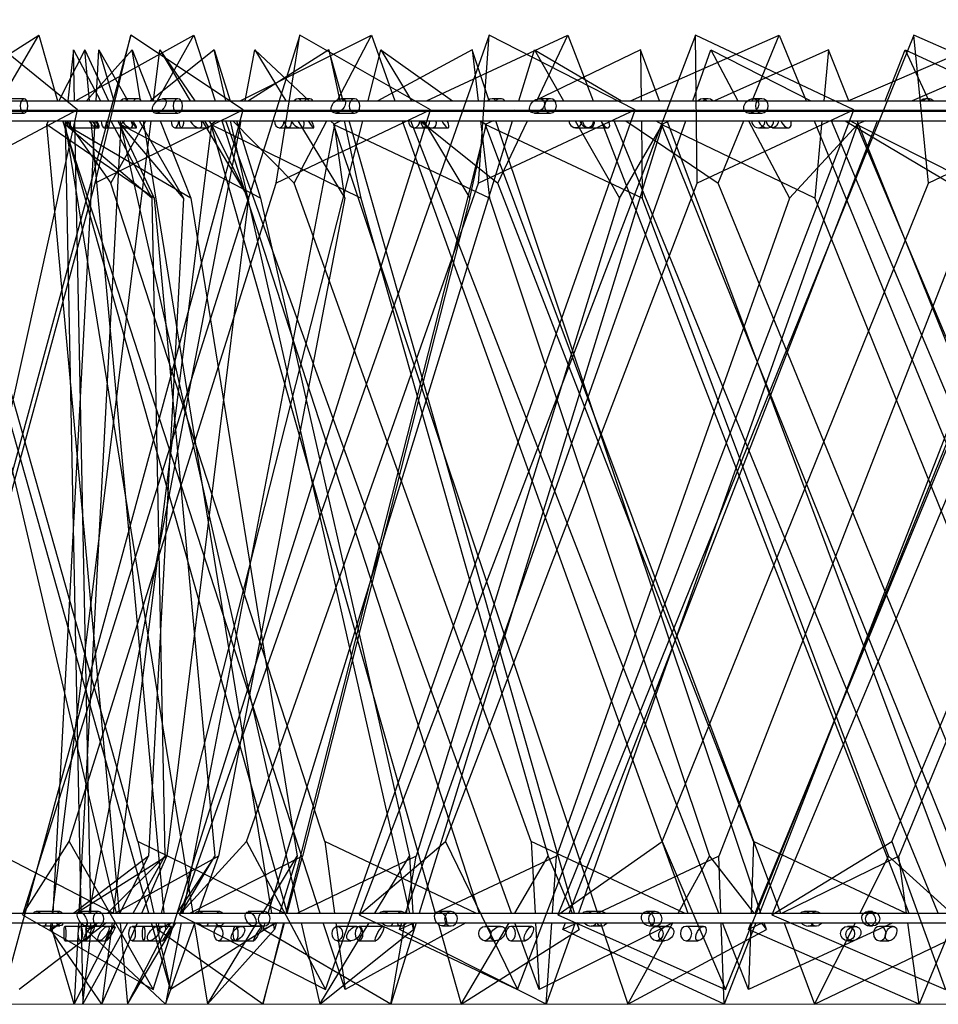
# Model space of a CAD drawing. Header units: millimetres. Extents: x 59 to 179, y 79 to 258.
# Tile 5 of 18: x 75.5 to 80.31, y 132.3 to 137.45. Entities that reach past the tile are written whole.
import ezdxf

# ---------------------------------------------------------------- set-up
doc = ezdxf.new("R2010")
doc.units = ezdxf.units.MM
doc.styles.add('SLDTEXTSTYLE0', font='TXT', dxfattribs={"width": 0.75})
doc.dimstyles.new('SLDDIMSTYLE0', dxfattribs={"dimtxt": 3.5, "dimasz": 3.302, "dimexe": 0, "dimexo": 0.0625, "dimgap": 0.875, "dimtad": 1, "dimdec": 0, "dimlfac": 20, "dimrnd": 1e-09, "dimzin": 12, "dimdsep": 46, "dimtxsty": 'SLDTEXTSTYLE0', "dimsah": 1, "dimcen": 0.09, "dimadec": 0, "dimazin": 3, "dimtfac": 1, "dimtdec": 0, "dimtofl": 0, "dimtmove": 0, "dimatfit": 3, "dimfxl": 0, "dimfrac": 2, "dimtolj": 1, "dimtzin": 12, "dimarcsym": 0})

# ---------------------------------------------------------------- blocks, each defined once
blk = doc.blocks.new('_D')
at = {"color": 7, "linetype": 'Continuous', "lineweight": 0}
for p, q in [((94.1191, 190.5785), (62.2665, 190.5785)), ((63.2665, 190.5785), (63.2665, 132.3014)), ((95.8166, 132.3014), (62.2665, 132.3014))]:
    blk.add_line(p, q, dxfattribs=at)
at = {"color": 7, "linetype": 'Continuous', "lineweight": 18}
for points in [[(63.2665, 190.5785), (62.7585, 187.2765), (63.7745, 187.2765)], [(63.2665, 132.3014), (63.7745, 135.6034), (62.7585, 135.6034)]]:
    blk.add_solid(points, dxfattribs=at)
at = {"color": 7, "linetype": 'Continuous', "lineweight": 18, "insert": (58.7548, 159.7121), "char_height": 3.5, "attachment_point": 1, "rotation": 90, "style": 'SLDTEXTSTYLE0'}
blk.add_mtext('1166', dxfattribs=at)

msp = doc.modelspace()

# ---------------------------------------------------------------- linework, layer by layer
at = {"color": 7, "linetype": 'Continuous', "lineweight": 25}
for p, q in [((76.0834, 137.3716), (74.8346, 132.7691)), ((75.0656, 137.0285), (75.6039, 137.3716)), ((75.8059, 136.9809), (75.3238, 137.3716)), ((75.4023, 137.0285), (75.6039, 137.3716)), ((76.9675, 137.3716), (75.5184, 132.7691)), ((75.6039, 137.3716), (75.7008, 137.0285)), ((75.7956, 137.0285), (76.4139, 137.3716)), ((75.8976, 136.5963), (76.0834, 137.3716)), ((76.6717, 136.9809), (76.0834, 137.3716)), ((76.2218, 137.0285), (76.4139, 137.3716)), ((77.9583, 137.3716), (76.3381, 132.7691)), ((76.4139, 137.3716), (76.5253, 137.0285)), ((76.656, 137.0285), (77.3418, 137.3716)), ((76.8449, 136.5963), (76.9675, 137.3716)), ((77.6502, 136.9809), (76.9675, 137.3716)), ((77.1632, 137.0285), (77.3418, 137.3716)), ((79.0358, 137.3716), (77.2772, 132.7691)), ((77.3418, 137.3716), (77.4654, 137.0285)), ((77.6294, 137.0285), (78.3689, 137.3716)), ((77.9014, 136.5963), (77.9583, 137.3716)), ((78.7217, 136.9809), (77.9583, 137.3716)), ((78.2073, 137.0285), (78.3689, 137.3716)), ((80.1782, 137.3716), (78.3168, 132.7691)), ((78.3689, 137.3716), (78.5021, 137.0285)), ((78.6961, 137.0285), (79.4743, 137.3716)), ((79.0457, 136.5963), (79.0358, 137.3716)), ((79.8644, 136.9809), (79.0358, 137.3716)), ((79.333, 137.0285), (79.4743, 137.3716)), ((81.3625, 137.3716), (79.4358, 132.7691)), ((79.4743, 137.3716), (79.6146, 137.0285)), ((79.8345, 137.0285), (80.6359, 137.3716)), ((80.2548, 136.5963), (80.1782, 137.3716)), ((81.0553, 136.9809), (80.1782, 137.3716)), ((75.8433, 137.2947), (75.7073, 137.0285)), ((75.7846, 137.2947), (75.7553, 137.0285)), ((75.7899, 137.0285), (75.7846, 137.2947)), ((75.7846, 137.2947), (75.9251, 137.0285)), ((75.8679, 137.0285), (75.8433, 137.2947)), ((75.8433, 137.2947), (75.968, 137.0285)), ((76.0911, 137.2947), (75.8523, 137.0285)), ((75.9027, 137.0285), (75.9168, 137.2947)), ((75.9168, 137.2947), (75.9951, 137.0285)), ((75.9168, 137.2947), (76.0689, 137.0285)), ((76.1342, 137.0285), (76.0911, 137.2947)), ((76.0911, 137.2947), (76.1963, 137.0285)), ((76.5207, 137.2947), (76.1862, 137.0285)), ((76.2027, 137.0285), (76.2358, 137.2947)), ((76.2358, 137.2947), (76.4195, 137.0285)), ((76.2358, 137.2947), (76.3951, 137.0285)), ((76.581, 137.0285), (76.5207, 137.2947)), ((76.5207, 137.2947), (76.6033, 137.0285)), ((76.6813, 137.0285), (76.7324, 137.2947)), ((77.1194, 137.2947), (76.699, 137.0285)), ((76.7324, 137.2947), (77.016, 137.0285)), ((76.7324, 137.2947), (76.8941, 137.0285)), ((77.1951, 137.0285), (77.1194, 137.2947)), ((77.1194, 137.2947), (77.177, 137.0285)), ((77.3243, 137.0285), (77.3918, 137.2947)), ((77.8695, 137.2947), (77.3757, 137.0285)), ((77.3918, 137.2947), (77.7669, 137.0285)), ((77.3918, 137.2947), (77.5512, 137.0285)), ((77.8695, 137.2947), (77.9004, 137.0285)), ((77.9585, 137.0285), (77.8695, 137.2947)), ((78.1126, 137.0285), (78.1947, 137.2947)), ((78.1947, 137.2947), (78.6503, 137.0285)), ((78.1947, 137.2947), (78.3471, 137.0285)), ((78.749, 137.2947), (78.1963, 137.0285)), ((78.749, 137.2947), (78.7522, 137.0285)), ((78.8485, 137.0285), (78.749, 137.2947)), ((79.0231, 137.0285), (79.1172, 137.2947)), ((79.1172, 137.2947), (79.6398, 137.0285)), ((79.1172, 137.2947), (79.2581, 137.0285)), ((79.7318, 137.2947), (79.1365, 137.0285)), ((79.7318, 137.2947), (79.7073, 137.0285)), ((79.839, 137.0285), (79.7318, 137.2947)), ((80.0288, 137.0285), (80.1323, 137.2947)), ((80.1323, 137.2947), (80.7065, 137.0285)), ((80.1323, 137.2947), (80.2575, 137.0285)), ((80.7889, 137.2947), (80.1687, 137.0285)), ((73.8017, 137.0285), (82.2517, 137.0285)), ((75.526, 137.0388), (75.4378, 137.0388)), ((76.1186, 137.0388), (76.0519, 137.0388)), ((76.3301, 137.0388), (76.2505, 137.0388)), ((77.0143, 137.0388), (76.9595, 137.0388)), ((77.2538, 137.0388), (77.1844, 137.0388)), ((78.0157, 137.0388), (77.9739, 137.0388)), ((78.2784, 137.0388), (78.2206, 137.0388)), ((79.1026, 137.0388), (79.0747, 137.0388)), ((79.3832, 137.0388), (79.3381, 137.0388)), ((80.2532, 137.0388), (80.2397, 137.0388)), ((73.8017, 136.9785), (82.2517, 136.9785)), ((74.319, 136.9739), (82.269, 136.9739)), ((74.7827, 132.3783), (75.8059, 136.9809)), ((75.8059, 136.9809), (75.0785, 136.5963)), ((75.3986, 136.9638), (75.526, 136.9638)), ((75.423, 132.3783), (76.6717, 136.9809)), ((75.6817, 136.9785), (75.6793, 136.9739)), ((75.712, 136.9739), (75.7105, 136.9785)), ((75.7114, 136.9785), (75.7147, 136.9739)), ((75.715, 136.9785), (75.7163, 136.9739)), ((75.7498, 136.9785), (75.7493, 136.9739)), ((75.791, 136.9739), (75.7909, 136.9785)), ((75.8074, 136.9785), (75.8033, 136.9739)), ((75.8729, 136.9739), (75.8725, 136.9785)), ((76.6717, 136.9809), (75.8976, 136.5963)), ((75.8998, 136.9739), (75.9, 136.9785)), ((75.9515, 136.9785), (75.9539, 136.9739)), ((75.9914, 136.9785), (75.9936, 136.9739)), ((76.0098, 136.9785), (76.0112, 136.9739)), ((76.0974, 136.9785), (76.1001, 136.9739)), ((76.1233, 136.9785), (76.1175, 136.9739)), ((76.143, 136.9739), (76.1422, 136.9785)), ((76.1913, 136.9739), (76.1939, 136.9785)), ((76.196, 136.9739), (76.1965, 136.9785)), ((76.2012, 132.3783), (77.6502, 136.9809)), ((76.2151, 136.9638), (76.3301, 136.9638)), ((76.2161, 136.9785), (76.2179, 136.9739)), ((76.425, 136.9785), (76.4278, 136.9739)), ((76.454, 136.9785), (76.4572, 136.9739)), ((76.5415, 136.9785), (76.543, 136.9739)), ((76.5633, 136.9739), (76.5616, 136.9785)), ((76.5631, 136.9785), (76.5676, 136.9739)), ((76.5933, 136.9739), (76.5923, 136.9785)), ((76.62, 136.9785), (76.6128, 136.9739)), ((76.6188, 136.9785), (76.6203, 136.9739)), ((76.6708, 136.9739), (76.6717, 136.9785)), ((77.6502, 136.9809), (76.8449, 136.5963)), ((76.9245, 136.9785), (76.9273, 136.9739)), ((77.0692, 136.9785), (77.0741, 136.9739)), ((77.1015, 132.3783), (78.7217, 136.9809)), ((77.1348, 136.9739), (77.1371, 136.9785)), ((77.1535, 136.9638), (77.2538, 136.9638)), ((77.1878, 136.9785), (77.1888, 136.9739)), ((77.2107, 136.9739), (77.2094, 136.9785)), ((77.283, 136.9785), (77.2744, 136.9739)), ((77.3104, 136.9739), (77.3116, 136.9785)), ((77.4834, 136.9785), (77.4851, 136.9739)), ((77.5294, 136.9739), (77.5276, 136.9785)), ((77.5296, 136.9785), (77.5353, 136.9739)), ((77.5812, 136.9785), (77.5839, 136.9739)), ((77.8374, 136.9785), (77.8439, 136.9739)), ((78.7217, 136.9809), (77.9014, 136.5963)), ((77.9062, 136.9785), (77.9068, 136.9739)), ((77.9767, 136.9739), (77.9752, 136.9785)), ((78.0925, 136.9785), (78.0829, 136.9739)), ((78.0958, 136.9739), (78.0972, 136.9785)), ((78.1058, 132.3783), (79.8644, 136.9809)), ((78.1816, 136.9739), (78.1837, 136.9785)), ((78.1949, 136.9638), (78.2784, 136.9638)), ((78.3757, 136.9785), (78.3783, 136.9739)), ((78.5215, 136.9785), (78.5233, 136.9739)), ((78.5908, 136.9739), (78.5889, 136.9785)), ((78.5915, 136.9785), (78.5982, 136.9739)), ((78.7358, 136.9785), (78.7437, 136.9739)), ((78.7529, 136.9785), (78.7529, 136.9739)), ((78.869, 136.9739), (78.8672, 136.9785)), ((79.0038, 136.9739), (79.0054, 136.9785)), ((79.0247, 136.9785), (79.0144, 136.9739)), ((79.8644, 136.9809), (79.0457, 136.5963)), ((79.1938, 132.3783), (81.0553, 136.9809)), ((79.2846, 136.9785), (79.287, 136.9739)), ((79.3105, 136.9739), (79.3124, 136.9785)), ((79.3181, 136.9638), (79.3832, 136.9638)), ((79.635, 136.9785), (79.6369, 136.9739)), ((79.7027, 136.9785), (79.7023, 136.9739)), ((79.7262, 136.9739), (79.7243, 136.9785)), ((79.7272, 136.9785), (79.7349, 136.9739)), ((79.738, 136.9785), (79.747, 136.9739)), ((79.861, 136.9739), (79.8591, 136.9785)), ((80.0076, 136.9739), (80.0094, 136.9785)), ((80.0522, 136.9785), (80.0415, 136.9739)), ((81.0553, 136.9809), (80.2548, 136.5963)), ((80.281, 136.9785), (80.2832, 136.9739)), ((74.319, 136.9239), (82.269, 136.9239)), ((76.1787, 132.7785), (75.007, 136.9239)), ((75.0332, 136.9239), (76.0071, 132.7785)), ((75.6538, 136.9239), (75.6436, 136.904)), ((75.6744, 132.7785), (76.1897, 136.9239)), ((75.6773, 132.7785), (75.8971, 136.9239)), ((77.0743, 132.7785), (75.7283, 136.9239)), ((75.7304, 136.9239), (76.9022, 132.7785)), ((75.7584, 136.9239), (75.7405, 136.904)), ((75.7438, 136.9239), (75.7416, 136.904)), ((75.7498, 136.9239), (75.9799, 136.5963)), ((75.8742, 132.7785), (75.792, 136.9239)), ((75.8656, 132.7785), (76.6612, 136.9239)), ((76.2593, 132.7785), (75.8775, 136.9239)), ((75.9799, 136.5963), (76.1633, 136.9239)), ((75.9803, 136.9239), (76.1937, 136.5194)), ((76.017, 136.9239), (76.2064, 136.5194)), ((76.0259, 136.9239), (76.0318, 136.904)), ((76.0547, 136.9239), (76.0296, 136.904)), ((76.1286, 136.9239), (76.3598, 136.5194)), ((76.8213, 132.7785), (76.1511, 136.9239)), ((76.2377, 136.9239), (76.3975, 136.5194)), ((76.2452, 132.7785), (77.2977, 136.9239)), ((76.4577, 136.9239), (76.6997, 136.5194)), ((76.4916, 136.9239), (76.5054, 136.904)), ((76.5338, 136.9239), (76.5023, 136.904)), ((76.5593, 136.9239), (77.9053, 132.7785)), ((78.0743, 132.7785), (76.5813, 136.9239)), ((77.5434, 132.7785), (76.6047, 136.9239)), ((76.6167, 136.9239), (76.9381, 136.5963)), ((76.6358, 136.9239), (76.7613, 136.5194)), ((76.802, 132.7785), (78.0803, 136.9239)), ((76.9381, 136.5963), (77.1087, 136.9239)), ((76.9577, 136.9239), (77.2034, 136.5194)), ((77.1274, 136.9239), (77.1486, 136.904)), ((77.1817, 136.9239), (77.1446, 136.904)), ((77.1996, 136.9239), (77.2872, 136.5194)), ((78.4045, 132.7785), (77.2249, 136.9239)), ((77.5031, 136.9239), (78.9961, 132.7785)), ((77.5197, 132.7785), (78.9861, 136.9239)), ((79.1587, 132.7785), (77.5488, 136.9239)), ((77.5973, 136.9239), (78.0037, 136.5963)), ((77.6139, 136.9239), (77.8561, 136.5194)), ((77.9126, 136.9239), (77.9595, 136.5194)), ((77.9143, 136.9239), (77.9425, 136.904)), ((77.9791, 136.9239), (77.9377, 136.904)), ((79.3791, 132.7785), (77.9935, 136.9239)), ((78.0037, 136.5963), (78.158, 136.9239)), ((78.3769, 132.7785), (79.9882, 136.9239)), ((78.407, 136.9239), (78.6385, 136.5194)), ((78.5428, 136.9239), (80.1527, 132.7785)), ((80.3056, 132.7785), (78.6113, 136.9239)), ((78.672, 136.9239), (79.155, 136.5963)), ((78.7535, 136.9239), (78.7585, 136.5194)), ((78.8293, 136.9239), (78.8634, 136.904)), ((78.9026, 136.9239), (78.858, 136.904)), ((80.4385, 132.7785), (78.8877, 136.9239)), ((79.155, 136.5963), (79.2899, 136.9239)), ((79.3135, 136.9239), (79.5275, 136.5194)), ((79.3486, 132.7785), (81.0571, 136.9239)), ((79.6573, 136.9239), (81.3517, 132.7785)), ((79.6977, 136.9239), (79.6606, 136.5194)), ((81.4918, 132.7785), (79.7472, 136.9239)), ((79.8189, 136.9239), (80.3688, 136.5963)), ((79.8452, 136.9239), (79.8844, 136.904)), ((79.925, 136.9239), (79.8785, 136.904)), ((81.5514, 132.7785), (79.8811, 136.9239)), ((76.2064, 136.5194), (75.6436, 136.904)), ((75.6436, 136.904), (76.0236, 132.7785)), ((76.3975, 136.5194), (75.7405, 136.904)), ((75.7405, 136.904), (76.4075, 132.7785)), ((76.1937, 136.5194), (75.7416, 136.904)), ((75.7416, 136.904), (75.8235, 132.7785)), ((75.7596, 136.8869), (75.9055, 136.8869)), ((75.7666, 136.8869), (75.916, 136.8869)), ((76.0318, 136.904), (75.813, 132.7785)), ((75.9441, 136.8869), (76.0824, 136.8869)), ((75.965, 136.8869), (76.1133, 136.8869)), ((76.5054, 136.904), (75.9926, 132.7785)), ((76.7613, 136.5194), (76.0296, 136.904)), ((76.0296, 136.904), (76.9639, 132.7785)), ((76.3598, 136.5194), (76.0318, 136.904)), ((76.3148, 136.8869), (76.4412, 136.8869)), ((76.3489, 136.8869), (76.4918, 136.8869)), ((77.1486, 136.904), (76.3568, 132.7785)), ((77.2872, 136.5194), (76.5023, 136.904)), ((76.5023, 136.904), (77.6762, 132.7785)), ((76.6997, 136.5194), (76.5054, 136.904)), ((76.8606, 136.8869), (76.9716, 136.8869)), ((77.9425, 136.904), (76.895, 132.7785)), ((76.907, 136.8869), (77.0403, 136.8869)), ((77.9595, 136.5194), (77.1446, 136.904)), ((77.1446, 136.904), (78.5236, 132.7785)), ((77.2034, 136.5194), (77.1486, 136.904)), ((77.5655, 136.8869), (77.6577, 136.8869)), ((78.8634, 136.904), (77.5912, 132.7785)), ((77.6227, 136.8869), (77.7426, 136.8869)), ((77.8561, 136.5194), (77.9425, 136.904)), ((78.7585, 136.5194), (77.9377, 136.904)), ((77.9377, 136.904), (79.481, 132.7785)), ((78.4087, 136.8869), (78.4794, 136.8869)), ((79.8844, 136.904), (78.425, 132.7785)), ((78.4751, 136.8869), (78.5779, 136.8869)), ((78.6385, 136.5194), (78.8634, 136.904)), ((79.6606, 136.5194), (78.858, 136.904)), ((78.858, 136.904), (80.5202, 132.7785)), ((79.3654, 136.8869), (79.4124, 136.8869)), ((80.9752, 136.904), (79.3717, 132.7785)), ((79.4389, 136.8869), (79.5216, 136.8869)), ((79.5275, 136.5194), (79.8844, 136.904)), ((80.6391, 136.5194), (79.8785, 136.904)), ((79.8785, 136.904), (81.6105, 132.7785)), ((74.9635, 133.1536), (75.8976, 136.5963)), ((76.1214, 133.1536), (75.1483, 136.5963)), ((75.761, 133.1536), (76.8449, 136.5963)), ((77.0977, 133.1536), (75.9799, 136.5963)), ((76.6895, 133.1536), (77.9014, 136.5963)), ((78.1781, 133.1536), (76.9381, 136.5963)), ((77.7303, 133.1536), (79.0457, 136.5963)), ((79.3407, 133.1536), (78.0037, 136.5963)), ((78.8625, 133.1536), (80.2548, 136.5963)), ((80.5621, 133.1536), (79.155, 136.5963)), ((80.063, 133.1536), (81.5042, 136.5963)), ((76.3598, 136.5194), (76.1772, 133.0767)), ((76.1937, 136.5194), (76.262, 133.0767)), ((76.2064, 136.5194), (76.5235, 133.0767)), ((76.6997, 136.5194), (76.2717, 133.0767)), ((76.3975, 136.5194), (76.9541, 133.0767)), ((77.2034, 136.5194), (76.5426, 133.0767)), ((76.7613, 136.5194), (77.541, 133.0767)), ((77.8561, 136.5194), (76.982, 133.0767)), ((77.2872, 136.5194), (78.2668, 133.0767)), ((78.6385, 136.5194), (77.5769, 133.0767)), ((77.9595, 136.5194), (79.1103, 133.0767)), ((79.5275, 136.5194), (78.3097, 133.0767)), ((78.7585, 136.5194), (80.0464, 133.0767)), ((80.497, 136.5194), (79.1589, 133.0767)), ((79.6606, 136.5194), (81.0477, 133.0767)), ((81.5181, 136.5194), (80.0993, 133.0767)), ((75.9911, 132.7785), (75.2689, 133.1536)), ((75.5184, 132.7691), (75.761, 133.1536)), ((75.761, 133.1536), (76.2012, 132.3783)), ((76.8856, 132.7785), (76.1214, 133.1536)), ((76.1214, 133.1536), (76.2039, 132.7785)), ((76.3381, 132.7691), (76.6895, 133.1536)), ((76.6895, 133.1536), (77.1015, 132.3783)), ((77.8884, 132.7785), (77.0977, 133.1536)), ((77.0977, 133.1536), (77.1492, 132.7785)), ((77.2772, 132.7691), (77.7303, 133.1536)), ((77.7303, 133.1536), (78.1058, 132.3783)), ((78.9794, 132.7785), (78.1781, 133.1536)), ((78.1781, 133.1536), (78.1976, 132.7785)), ((78.3168, 132.7691), (78.8625, 133.1536)), ((78.8625, 133.1536), (79.1938, 132.3783)), ((79.3407, 133.1536), (79.3279, 132.7785)), ((80.1364, 132.7785), (79.3407, 133.1536)), ((79.4358, 132.7691), (80.063, 133.1536)), ((80.063, 133.1536), (80.3436, 132.3783)), ((76.1772, 133.0767), (75.786, 132.7785)), ((76.2717, 133.0767), (75.8002, 132.7785)), ((76.262, 133.0767), (75.9626, 132.7785)), ((76.5426, 133.0767), (76.0047, 132.7785)), ((76.0274, 132.7785), (76.1772, 133.0767)), ((76.097, 132.7785), (76.262, 133.0767)), ((76.1415, 132.7785), (76.2717, 133.0767)), ((76.5235, 133.0767), (76.3248, 132.7785)), ((76.3481, 132.7785), (76.5235, 133.0767)), ((76.982, 133.0767), (76.3936, 132.7785)), ((76.4359, 132.7785), (76.5426, 133.0767)), ((76.7735, 132.7785), (76.9541, 133.0767)), ((76.9541, 133.0767), (76.8619, 132.7785)), ((76.9019, 132.7785), (76.982, 133.0767)), ((77.5769, 133.0767), (76.9553, 132.7785)), ((77.3605, 132.7785), (77.541, 133.0767)), ((77.5258, 132.7785), (77.5769, 133.0767)), ((77.541, 133.0767), (77.558, 132.7785)), ((78.3097, 133.0767), (77.6734, 132.7785)), ((78.0919, 132.7785), (78.2668, 133.0767)), ((78.2668, 133.0767), (78.3926, 132.7785)), ((78.2891, 132.7785), (78.3097, 133.0767)), ((79.1589, 133.0767), (78.5265, 132.7785)), ((78.946, 132.7785), (79.1103, 133.0767)), ((79.1103, 133.0767), (79.3411, 132.7785)), ((79.1694, 132.7785), (79.1589, 133.0767)), ((80.0993, 133.0767), (79.4895, 132.7785)), ((79.8976, 132.7785), (80.0464, 133.0767)), ((80.0464, 133.0767), (80.3755, 132.7785)), ((80.1406, 132.7785), (80.0993, 133.0767)), ((73.8017, 132.7785), (82.2517, 132.7785)), ((75.5184, 132.7691), (76.2012, 132.3783)), ((75.7135, 132.7861), (75.5889, 132.7861)), ((75.9148, 132.7861), (75.8146, 132.7861)), ((76.3381, 132.7691), (77.1015, 132.3783)), ((76.5489, 132.7861), (76.4374, 132.7861)), ((76.7814, 132.7861), (76.6978, 132.7861)), ((77.2772, 132.7691), (78.1058, 132.3783)), ((77.4995, 132.7861), (77.4032, 132.7861)), ((77.7583, 132.7861), (77.6932, 132.7861)), ((78.3168, 132.7691), (79.1938, 132.3783)), ((78.546, 132.7861), (78.4669, 132.7861)), ((78.8261, 132.7861), (78.7807, 132.7861)), ((79.4358, 132.7691), (80.3436, 132.3783)), ((79.6673, 132.7861), (79.607, 132.7861)), ((79.9629, 132.7861), (79.9382, 132.7861)), ((73.8017, 132.7285), (82.2517, 132.7285)), ((75.9564, 132.7285), (75.4998, 132.3783)), ((75.6272, 132.7111), (75.7135, 132.7111)), ((75.6637, 132.6922), (75.6682, 132.7285)), ((75.7211, 132.7285), (75.6637, 132.6922)), ((75.9333, 132.3014), (75.6637, 132.6922)), ((75.6728, 132.6922), (75.6747, 132.7285)), ((75.7204, 132.7285), (75.6728, 132.6922)), ((75.7877, 132.3014), (75.6728, 132.6922)), ((75.8879, 132.7092), (75.7395, 132.7092)), ((75.8104, 132.7285), (75.7877, 132.3014)), ((75.7877, 132.3014), (76.0023, 132.7285)), ((75.9632, 132.7092), (75.8202, 132.7092)), ((75.8245, 132.7285), (75.8329, 132.3014)), ((75.8329, 132.3014), (76.0693, 132.7285)), ((75.8329, 132.3014), (75.876, 132.6922)), ((75.8454, 132.7111), (75.9148, 132.7111)), ((75.849, 132.6922), (75.856, 132.7285)), ((75.9146, 132.7285), (75.849, 132.6922)), ((76.2652, 132.3014), (75.849, 132.6922)), ((76.0003, 132.7092), (75.851, 132.7092)), ((75.876, 132.6922), (75.8752, 132.7285)), ((75.9124, 132.7285), (75.876, 132.6922)), ((75.9864, 132.7285), (75.9333, 132.3014)), ((75.9333, 132.3014), (76.1197, 132.7285)), ((76.0282, 132.7285), (76.0675, 132.3014)), ((76.0675, 132.3014), (76.3187, 132.7285)), ((76.0675, 132.3014), (76.2673, 132.6922)), ((76.224, 132.7092), (76.0907, 132.7092)), ((76.2973, 132.7092), (76.1513, 132.7092)), ((76.2918, 132.3783), (76.1929, 132.7285)), ((76.2149, 132.7285), (76.2918, 132.3783)), ((76.2232, 132.6922), (76.2325, 132.7285)), ((76.295, 132.7285), (76.2232, 132.6922)), ((76.7739, 132.3014), (76.2232, 132.6922)), ((76.2673, 132.6922), (76.2639, 132.7285)), ((76.3472, 132.7285), (76.2652, 132.3014)), ((76.2652, 132.3014), (76.418, 132.7285)), ((76.2915, 132.7285), (76.2673, 132.6922)), ((76.8412, 132.7285), (76.2918, 132.3783)), ((76.4156, 132.7285), (76.4846, 132.3014)), ((76.4717, 132.7111), (76.5489, 132.7111)), ((76.4846, 132.3014), (76.7432, 132.7285)), ((76.4846, 132.3014), (76.8352, 132.6922)), ((76.6628, 132.7092), (76.543, 132.7092)), ((76.7699, 132.7092), (76.6316, 132.7092)), ((76.7235, 132.7111), (76.7814, 132.7111)), ((76.8823, 132.7285), (76.7739, 132.3014)), ((76.7739, 132.3014), (76.8885, 132.7285)), ((76.7754, 132.6922), (76.7866, 132.7285)), ((76.8511, 132.7285), (76.7754, 132.6922)), ((77.4441, 132.3014), (76.7754, 132.6922)), ((76.8352, 132.6922), (76.8293, 132.7285)), ((76.8465, 132.7285), (76.8352, 132.6922)), ((76.9752, 132.7285), (77.0719, 132.3014)), ((77.0719, 132.3014), (77.3303, 132.7285)), ((77.0719, 132.3014), (77.563, 132.6922)), ((77.2042, 132.3783), (77.0905, 132.7285)), ((77.1561, 132.7285), (77.2042, 132.3783)), ((77.2664, 132.7092), (77.1637, 132.7092)), ((77.8352, 132.7285), (77.2042, 132.3783)), ((77.4043, 132.7092), (77.2778, 132.7092)), ((77.4328, 132.7111), (77.4995, 132.7111)), ((77.5758, 132.7285), (77.4441, 132.3014)), ((77.4441, 132.3014), (77.5173, 132.7285)), ((77.4891, 132.6922), (77.502, 132.7285)), ((77.5667, 132.7285), (77.4891, 132.6922)), ((78.2562, 132.3014), (77.4891, 132.6922)), ((77.563, 132.6922), (77.5547, 132.7285)), ((77.5609, 132.7285), (77.563, 132.6922)), ((77.6905, 132.7285), (77.812, 132.3014)), ((77.7132, 132.7111), (77.7583, 132.7111)), ((77.812, 132.3014), (78.0625, 132.7285)), ((77.812, 132.3014), (78.4291, 132.6922)), ((78.0172, 132.7092), (77.9345, 132.7092)), ((78.1817, 132.7092), (78.0708, 132.7092)), ((78.2185, 132.3783), (78.0923, 132.7285)), ((78.2002, 132.7285), (78.2185, 132.3783)), ((78.9184, 132.7285), (78.2185, 132.3783)), ((78.4073, 132.7285), (78.2562, 132.3014)), ((78.2562, 132.3014), (78.2857, 132.7285)), ((78.3434, 132.6922), (78.3575, 132.7285)), ((78.4205, 132.7285), (78.3434, 132.6922)), ((79.1863, 132.3014), (78.3434, 132.6922)), ((78.4137, 132.7285), (78.4291, 132.6922)), ((78.4291, 132.6922), (78.4187, 132.7285)), ((78.4912, 132.7111), (78.546, 132.7111)), ((78.5403, 132.7285), (78.6831, 132.3014)), ((78.6831, 132.3014), (78.9184, 132.7285)), ((78.6831, 132.3014), (79.408, 132.6922)), ((78.7946, 132.7111), (78.8261, 132.7111)), ((78.8929, 132.7092), (78.8328, 132.7092)), ((79.0792, 132.7092), (78.9871, 132.7092)), ((79.1863, 132.3014), (79.1712, 132.7285)), ((79.3142, 132.3783), (79.1782, 132.7285)), ((79.3523, 132.7285), (79.1863, 132.3014)), ((79.313, 132.6922), (79.328, 132.7285)), ((79.3873, 132.7285), (79.313, 132.6922)), ((80.2067, 132.3014), (79.313, 132.6922)), ((80.0689, 132.7285), (79.3142, 132.3783)), ((79.3262, 132.7285), (79.3142, 132.3783)), ((79.3798, 132.7285), (79.408, 132.6922)), ((79.408, 132.6922), (79.3958, 132.7285)), ((79.4997, 132.7285), (79.6595, 132.3014)), ((79.6256, 132.7111), (79.6673, 132.7111)), ((79.6595, 132.3014), (79.8727, 132.7285)), ((79.6595, 132.3014), (80.4708, 132.6922)), ((79.8677, 132.7092), (79.8319, 132.7092)), ((79.9458, 132.7111), (79.9629, 132.7111)), ((80.0704, 132.7092), (79.9997, 132.7092)), ((80.2067, 132.3014), (80.1475, 132.7285)), ((80.3828, 132.7285), (80.2067, 132.3014)), ((75.7395, 132.6342), (75.8422, 132.6342)), ((75.8202, 132.6342), (75.9192, 132.6342)), ((75.851, 132.6342), (75.9544, 132.6342)), ((76.0907, 132.6342), (76.183, 132.6342)), ((76.1513, 132.6342), (76.2524, 132.6342)), ((76.543, 132.6342), (76.6259, 132.6342)), ((76.6316, 132.6342), (76.7274, 132.6342)), ((77.1637, 132.6342), (77.2348, 132.6342)), ((77.2778, 132.6342), (77.3654, 132.6342)), ((77.9345, 132.6342), (77.9918, 132.6342)), ((78.0708, 132.6342), (78.1476, 132.6342)), ((78.8328, 132.6342), (78.8744, 132.6342)), ((78.9871, 132.6342), (79.0509, 132.6342)), ((79.8319, 132.6342), (79.8567, 132.6342)), ((79.9997, 132.6342), (80.0486, 132.6342))]:
    msp.add_line(p, q, dxfattribs=at)
at = {"color": 7, "linetype": 'Continuous', "lineweight": 25, "flags": 128}
for points in [[(75.5183, 136.9668), (75.5258, 136.9638), (75.5333, 136.9666), (75.5397, 136.9746), (75.5441, 136.9867), (75.5456, 137.001), (75.5442, 137.0154), (75.54, 137.0276), (75.5336, 137.0358), (75.5261, 137.0388), (75.5186, 137.0361), (75.5122, 137.0281), (75.5079, 137.016), (75.5063, 137.0017), (75.5078, 136.9873), (75.512, 136.975), (75.5183, 136.9668)], [(76.3207, 136.9668), (76.3299, 136.9638), (76.3391, 136.9666), (76.3469, 136.9746), (76.3522, 136.9867), (76.3541, 137.001), (76.3523, 137.0154), (76.3472, 137.0276), (76.3395, 137.0358), (76.3303, 137.0388), (76.3211, 137.0361), (76.3133, 137.0281), (76.308, 137.016), (76.3061, 137.0017), (76.3079, 136.9873), (76.313, 136.975), (76.3207, 136.9668)], [(77.2429, 136.9668), (77.2536, 136.9638), (77.2642, 136.9666), (77.2733, 136.9746), (77.2794, 136.9867), (77.2816, 137.001), (77.2796, 137.0154), (77.2736, 137.0276), (77.2647, 137.0358), (77.254, 137.0388), (77.2434, 137.0361), (77.2343, 137.0281), (77.2282, 137.016), (77.226, 137.0017), (77.228, 136.9873), (77.234, 136.975), (77.2429, 136.9668)], [(78.2663, 136.9668), (78.2781, 136.9638), (78.2901, 136.9666), (78.3002, 136.9746), (78.307, 136.9867), (78.3095, 137.001), (78.3072, 137.0154), (78.3006, 137.0276), (78.2906, 137.0358), (78.2787, 137.0388), (78.2668, 137.0361), (78.2566, 137.0281), (78.2498, 137.016), (78.2473, 137.0017), (78.2496, 136.9873), (78.2562, 136.975), (78.2663, 136.9668)], [(79.3701, 136.9668), (79.383, 136.9638), (79.3959, 136.9666), (79.4069, 136.9746), (79.4143, 136.9867), (79.417, 137.001), (79.4145, 137.0154), (79.4073, 137.0276), (79.3964, 137.0358), (79.3835, 137.0388), (79.3706, 137.0361), (79.3596, 137.0281), (79.3522, 137.016), (79.3495, 137.0017), (79.352, 136.9873), (79.3592, 136.975), (79.3701, 136.9668)], [(76.0991, 136.9739), (76.0985, 136.9746), (76.0959, 136.9785)], [(76.1414, 136.9785), (76.1391, 136.975), (76.1382, 136.9739)], [(76.9926, 136.9739), (76.992, 136.9746), (76.989, 136.9785)], [(77.0395, 136.9785), (77.037, 136.975), (77.036, 136.9739)], [(77.9923, 136.9739), (77.9917, 136.9746), (77.9885, 136.9785)], [(78.0429, 136.9785), (78.0402, 136.975), (78.0391, 136.9739)], [(79.078, 136.9739), (79.0773, 136.9746), (79.074, 136.9785)], [(79.1313, 136.9785), (79.1284, 136.975), (79.1273, 136.9739)], [(80.2278, 136.9739), (80.2271, 136.9746), (80.2237, 136.9785)], [(80.2827, 136.9785), (80.2797, 136.975), (80.2785, 136.9739)], [(75.7514, 136.9239), (75.7521, 136.9098), (75.7539, 136.8977), (75.7565, 136.8897), (75.7596, 136.8869), (75.7628, 136.8899), (75.7654, 136.8981), (75.7671, 136.9104), (75.7677, 136.9239)], [(75.7648, 136.9239), (75.765, 136.9098), (75.7654, 136.8977), (75.7659, 136.8897), (75.7666, 136.8869), (75.7673, 136.8899), (75.7679, 136.8981), (75.7682, 136.9104), (75.7684, 136.9239)], [(75.9298, 136.9239), (75.931, 136.9098), (75.9341, 136.8977), (75.9388, 136.8897), (75.9442, 136.8869), (75.9497, 136.8899), (75.9543, 136.8981), (75.9574, 136.9104), (75.9584, 136.9239)], [(75.9697, 136.9239), (75.9693, 136.9098), (75.9683, 136.8977), (75.9667, 136.8897), (75.9649, 136.8869), (75.9632, 136.8899), (75.9616, 136.8981), (75.9606, 136.9104), (75.9603, 136.9239)], [(76.2948, 136.9239), (76.2964, 136.9098), (76.3008, 136.8977), (76.3073, 136.8897), (76.3149, 136.8869), (76.3226, 136.8899), (76.329, 136.8981), (76.3333, 136.9104), (76.3348, 136.9239)], [(76.3599, 136.9239), (76.359, 136.9098), (76.3566, 136.8977), (76.353, 136.8897), (76.3488, 136.8869), (76.3446, 136.8899), (76.3411, 136.8981), (76.3387, 136.9104), (76.3379, 136.9239)], [(76.8355, 136.9239), (76.8375, 136.9098), (76.843, 136.8977), (76.8512, 136.8897), (76.8608, 136.8869), (76.8704, 136.8899), (76.8786, 136.8981), (76.8839, 136.9104), (76.8858, 136.9239)], [(76.9239, 136.9239), (76.9226, 136.9098), (76.9188, 136.8977), (76.9133, 136.8897), (76.9068, 136.8869), (76.9003, 136.8899), (76.8949, 136.8981), (76.8912, 136.9104), (76.89, 136.9239)], [(77.536, 136.9239), (77.5384, 136.9098), (77.5448, 136.8977), (77.5545, 136.8897), (77.5658, 136.8869), (77.5771, 136.8899), (77.5866, 136.8981), (77.5929, 136.9104), (77.5951, 136.9239)], [(77.6452, 136.9239), (77.6434, 136.9098), (77.6385, 136.8977), (77.6311, 136.8897), (77.6225, 136.8869), (77.614, 136.8899), (77.6067, 136.8981), (77.6019, 136.9104), (77.6003, 136.9239)], [(78.5024, 136.9239), (78.5002, 136.9098), (78.4942, 136.8977), (78.4853, 136.8897), (78.4749, 136.8869), (78.4645, 136.8899), (78.4557, 136.8981), (78.4499, 136.9104), (78.4479, 136.9239)], [(79.4702, 136.9239), (79.4677, 136.9098), (79.4608, 136.8977), (79.4506, 136.8897), (79.4387, 136.8869), (79.4267, 136.8899), (79.4166, 136.8981), (79.41, 136.9104), (79.4077, 136.9239)], [(75.904, 132.7141), (75.9146, 132.7111), (75.9253, 132.7138), (75.9343, 132.7219), (75.9405, 132.7339), (75.9427, 132.7483), (75.9406, 132.7626), (75.9347, 132.7749), (75.9257, 132.7831), (75.9151, 132.7861), (75.9044, 132.7834), (75.8954, 132.7753), (75.8892, 132.7633), (75.887, 132.7489), (75.8891, 132.7346), (75.895, 132.7223), (75.904, 132.7141)], [(76.7692, 132.7141), (76.7811, 132.7111), (76.793, 132.7138), (76.8032, 132.7219), (76.81, 132.7339), (76.8125, 132.7483), (76.8102, 132.7626), (76.8036, 132.7749), (76.7935, 132.7831), (76.7816, 132.7861), (76.7697, 132.7834), (76.7596, 132.7753), (76.7527, 132.7633), (76.7503, 132.7489), (76.7525, 132.7346), (76.7592, 132.7223), (76.7692, 132.7141)], [(77.7452, 132.7141), (77.7581, 132.7111), (77.771, 132.7138), (77.782, 132.7219), (77.7894, 132.7339), (77.7921, 132.7483), (77.7896, 132.7626), (77.7824, 132.7749), (77.7715, 132.7831), (77.7586, 132.7861), (77.7457, 132.7834), (77.7347, 132.7753), (77.7273, 132.7633), (77.7246, 132.7489), (77.7271, 132.7346), (77.7343, 132.7223), (77.7452, 132.7141)], [(78.8121, 132.7141), (78.8257, 132.7111), (78.8394, 132.7138), (78.8511, 132.7219), (78.8589, 132.7339), (78.8618, 132.7483), (78.8592, 132.7626), (78.8515, 132.7749), (78.84, 132.7831), (78.8264, 132.7861), (78.8127, 132.7834), (78.801, 132.7753), (78.7932, 132.7633), (78.7903, 132.7489), (78.7929, 132.7346), (78.8006, 132.7223), (78.8121, 132.7141)], [(75.7216, 132.7141), (75.7137, 132.7111), (75.7057, 132.7138), (75.6989, 132.7219), (75.696, 132.7285)], [(75.731, 132.7285), (75.7283, 132.7223), (75.7216, 132.7141)], [(75.7413, 132.7062), (75.7429, 132.698), (75.7439, 132.6857), (75.7442, 132.6714), (75.7438, 132.657), (75.7428, 132.6449), (75.7413, 132.6369), (75.7395, 132.6342), (75.7377, 132.6372), (75.7362, 132.6454), (75.7352, 132.6576), (75.7348, 132.672), (75.7352, 132.6863), (75.7362, 132.6984), (75.7378, 132.7065), (75.7396, 132.7092), (75.7413, 132.7062)], [(75.8245, 132.7062), (75.828, 132.698), (75.8304, 132.6857), (75.8312, 132.6714), (75.8303, 132.657), (75.8279, 132.6449), (75.8243, 132.6369), (75.8201, 132.6342), (75.8159, 132.6372), (75.8124, 132.6454), (75.81, 132.6576), (75.8092, 132.672), (75.8101, 132.6863), (75.8125, 132.6984), (75.8161, 132.7065), (75.8203, 132.7092), (75.8245, 132.7062)], [(75.8503, 132.7062), (75.8497, 132.698), (75.8493, 132.6857), (75.8492, 132.6714), (75.8494, 132.657), (75.8497, 132.6449), (75.8503, 132.6369), (75.851, 132.6342), (75.8517, 132.6372), (75.8522, 132.6454), (75.8526, 132.6576), (75.8527, 132.672), (75.8526, 132.6863), (75.8522, 132.6984), (75.8516, 132.7065), (75.851, 132.7092), (75.8503, 132.7062)], [(76.0973, 132.7062), (76.1028, 132.698), (76.1064, 132.6857), (76.1076, 132.6714), (76.1063, 132.657), (76.1026, 132.6449), (76.097, 132.6369), (76.0905, 132.6342), (76.0841, 132.6372), (76.0786, 132.6454), (76.075, 132.6576), (76.0737, 132.672), (76.0751, 132.6863), (76.0788, 132.6984), (76.0843, 132.7065), (76.0908, 132.7092), (76.0973, 132.7062)], [(76.1481, 132.7062), (76.1455, 132.698), (76.1438, 132.6857), (76.1432, 132.6714), (76.1438, 132.657), (76.1456, 132.6449), (76.1483, 132.6369), (76.1514, 132.6342), (76.1545, 132.6372), (76.1571, 132.6454), (76.1589, 132.6576), (76.1594, 132.672), (76.1588, 132.6863), (76.157, 132.6984), (76.1544, 132.7065), (76.1512, 132.7092), (76.1481, 132.7062)], [(76.5517, 132.7062), (76.559, 132.698), (76.5638, 132.6857), (76.5654, 132.6714), (76.5636, 132.657), (76.5587, 132.6449), (76.5514, 132.6369), (76.5428, 132.6342), (76.5342, 132.6372), (76.527, 132.6454), (76.5222, 132.6576), (76.5205, 132.672), (76.5223, 132.6863), (76.5272, 132.6984), (76.5346, 132.7065), (76.5432, 132.7092), (76.5517, 132.7062)], [(76.5587, 132.7141), (76.5491, 132.7111), (76.5395, 132.7138), (76.5314, 132.7219), (76.5278, 132.7285)], [(76.57, 132.7285), (76.5667, 132.7223), (76.5587, 132.7141)], [(76.6261, 132.7062), (76.6215, 132.698), (76.6184, 132.6857), (76.6174, 132.6714), (76.6185, 132.657), (76.6216, 132.6449), (76.6263, 132.6369), (76.6318, 132.6342), (76.6372, 132.6372), (76.6418, 132.6454), (76.6449, 132.6576), (76.6459, 132.672), (76.6448, 132.6863), (76.6417, 132.6984), (76.637, 132.7065), (76.6315, 132.7092), (76.6261, 132.7062)], [(77.1743, 132.7062), (77.1831, 132.698), (77.1889, 132.6857), (77.1909, 132.6714), (77.1888, 132.657), (77.1828, 132.6449), (77.1739, 132.6369), (77.1634, 132.6342), (77.153, 132.6372), (77.1443, 132.6454), (77.1384, 132.6576), (77.1364, 132.672), (77.1386, 132.6863), (77.1446, 132.6984), (77.1535, 132.7065), (77.1639, 132.7092), (77.1743, 132.7062)], [(77.27, 132.7062), (77.2636, 132.698), (77.2593, 132.6857), (77.2578, 132.6714), (77.2594, 132.657), (77.2638, 132.6449), (77.2703, 132.6369), (77.278, 132.6342), (77.2856, 132.6372), (77.2921, 132.6454), (77.2964, 132.6576), (77.2978, 132.672), (77.2962, 132.6863), (77.2918, 132.6984), (77.2853, 132.7065), (77.2776, 132.7092), (77.27, 132.7062)], [(77.5237, 132.7285), (77.5199, 132.7223), (77.5107, 132.7141)], [(77.9468, 132.7062), (77.9568, 132.698), (77.9635, 132.6857), (77.9658, 132.6714), (77.9633, 132.657), (77.9565, 132.6449), (77.9463, 132.6369), (77.9343, 132.6342), (77.9223, 132.6372), (77.9123, 132.6454), (77.9056, 132.6576), (77.9033, 132.672), (77.9058, 132.6863), (77.9126, 132.6984), (77.9228, 132.7065), (77.9348, 132.7092), (77.9468, 132.7062)], [(78.0609, 132.7062), (78.0528, 132.698), (78.0475, 132.6857), (78.0456, 132.6714), (78.0476, 132.657), (78.0531, 132.6449), (78.0613, 132.6369), (78.071, 132.6342), (78.0806, 132.6372), (78.0887, 132.6454), (78.0941, 132.6576), (78.0959, 132.672), (78.0939, 132.6863), (78.0884, 132.6984), (78.0802, 132.7065), (78.0705, 132.7092), (78.0609, 132.7062)], [(78.5729, 132.7285), (78.5687, 132.7223), (78.5584, 132.7141)], [(78.8462, 132.7062), (78.8573, 132.698), (78.8646, 132.6857), (78.8671, 132.6714), (78.8644, 132.657), (78.8569, 132.6449), (78.8457, 132.6369), (78.8325, 132.6342), (78.8194, 132.6372), (78.8083, 132.6454), (78.801, 132.6576), (78.7985, 132.672), (78.8012, 132.6863), (78.8087, 132.6984), (78.8199, 132.7065), (78.8331, 132.7092), (78.8462, 132.7062)], [(78.9755, 132.7062), (78.966, 132.698), (78.9597, 132.6857), (78.9576, 132.6714), (78.9599, 132.657), (78.9664, 132.6449), (78.976, 132.6369), (78.9873, 132.6342), (78.9986, 132.6372), (79.0081, 132.6454), (79.0145, 132.6576), (79.0166, 132.672), (79.0143, 132.6863), (79.0078, 132.6984), (78.9981, 132.7065), (78.9868, 132.7092), (78.9755, 132.7062)], [(79.6963, 132.7285), (79.6918, 132.7223), (79.6808, 132.7141)], [(79.8462, 132.7062), (79.8579, 132.698), (79.8657, 132.6857), (79.8683, 132.6714), (79.8655, 132.657), (79.8575, 132.6449), (79.8456, 132.6369), (79.8316, 132.6342), (79.8177, 132.6372), (79.806, 132.6454), (79.7982, 132.6576), (79.7955, 132.672), (79.7984, 132.6863), (79.8064, 132.6984), (79.8183, 132.7065), (79.8323, 132.7092), (79.8462, 132.7062)], [(79.9868, 132.7062), (79.9762, 132.698), (79.9691, 132.6857), (79.9667, 132.6714), (79.9693, 132.657), (79.9766, 132.6449), (79.9873, 132.6369), (80, 132.6342), (80.0126, 132.6372), (80.0233, 132.6454), (80.0304, 132.6576), (80.0328, 132.672), (80.0302, 132.6863), (80.0229, 132.6984), (80.0121, 132.7065), (79.9994, 132.7092), (79.9868, 132.7062)]]:
    msp.add_lwpolyline(points, dxfattribs=at)
at = {"color": 7, "linetype": 'Continuous', "lineweight": 25}
msp.add_circle((79.9633, 132.7483), 0.0372, dxfattribs=at)
for centre, radius, start, end in [((76.1186, 137.0144), 0.0243, 35.5978, 144.4022), ((77.0143, 137.0101), 0.0286, 39.9745, 140.0255), ((78.0157, 137.0064), 0.0323, 43.0139, 136.9861), ((79.1026, 137.0036), 0.0352, 45.0025, 134.9975), ((80.2532, 137.0019), 0.037, 46.112, 133.888), ((78.4087, 136.921), 0.0332, 174.9627, 5.0373), ((79.3654, 136.9229), 0.0356, 178.3796, 1.6204), ((75.7135, 132.7713), 0.0144, 29.8507, 150.1493), ((76.5489, 132.7668), 0.0191, 37.7769, 142.2231), ((77.4995, 132.7622), 0.0238, 43.3135, 136.6865), ((78.546, 132.7578), 0.0283, 47.2014, 132.7986), ((79.6673, 132.7539), 0.0321, 49.8844, 130.1156), ((77.4996, 132.7375), 0.0259, 200.2682, 295.4253), ((78.546, 132.7411), 0.0297, 205.066, 294.6237), ((79.6674, 132.7442), 0.033, 208.4784, 293.9257)]:
    msp.add_arc(centre, radius, start, end, dxfattribs=at)
for centre, major_axis, ratio, start_param, end_param in [((76.0371, 137.0013), (0.0202, 0.0362), 0.48949, 5.78947, 7.310162), ((76.9473, 137.0013), (0.0201, 0.0355), 0.600544, 5.8505, 7.371192), ((77.9646, 137.0013), (0.0201, 0.0347), 0.708259, 5.912768, 7.433461), ((79.0685, 137.0013), (0.0203, 0.0337), 0.811969, 5.976919, 7.497611), ((80.2367, 137.0013), (0.0205, 0.0325), 0.911526, 6.043544, 7.564236), ((75.8831, 136.9244), (-0.0259, 0.0365), 0.33073, 1.354195, 3.312748), ((75.893, 136.9244), (-0.0244, 0.0371), 0.218744, 1.441862, 3.400415), ((75.8831, 136.9244), (-0.0259, 0.0365), 0.33073, 3.312748, 4.468449), ((75.893, 136.9244), (-0.0244, 0.0371), 0.218744, 3.400415, 4.556117), ((76.0611, 136.9244), (-0.0276, 0.0356), 0.431837, 1.261617, 3.22017), ((76.0611, 136.9244), (-0.0276, 0.0356), 0.431837, 3.22017, 4.375872), ((76.0905, 136.9244), (-0.0231, 0.0374), 0.096936, 1.524807, 3.48336), ((76.0905, 136.9244), (-0.0231, 0.0374), 0.096936, 3.48336, 4.639061), ((76.4218, 136.9244), (-0.0293, 0.0342), 0.522146, 1.164643, 3.123196), ((76.4218, 136.9244), (-0.0293, 0.0342), 0.522146, 3.123196, 4.278898), ((76.4699, 136.9244), (-0.022, 0.0375), 0.032787, 1.565223, 2.720924), ((76.4699, 136.9244), (-0.022, 0.0375), 0.032787, 2.720924, 4.679477), ((76.9545, 136.9244), (-0.0309, 0.0325), 0.60309, 1.064589, 3.023142), ((76.9545, 136.9244), (-0.0309, 0.0325), 0.60309, 3.023142, 4.178844), ((77.0198, 136.9244), (-0.0212, 0.0373), 0.167959, 1.489394, 2.645096), ((77.0198, 136.9244), (-0.0212, 0.0373), 0.167959, 2.645096, 4.603649), ((77.6435, 136.9244), (0.0322, -0.0305), 0.677533, 4.10503, 6.063583), ((77.6435, 136.9244), (0.0322, -0.0305), 0.677533, 6.063583, 7.219284), ((77.7241, 136.9244), (-0.0206, 0.037), 0.30584, 1.41552, 2.571222), ((77.7241, 136.9244), (-0.0206, 0.037), 0.30584, 2.571222, 4.529774), ((78.4685, 136.9244), (0.033, -0.0282), 0.749722, 4.005022, 5.963575), ((78.4685, 136.9244), (0.033, -0.0282), 0.749722, 5.963575, 7.119276), ((78.5621, 136.9244), (-0.0203, 0.0364), 0.443671, 1.342418, 2.49812), ((78.5621, 136.9244), (-0.0203, 0.0364), 0.443671, 2.49812, 4.456673), ((79.4052, 136.9244), (0.0332, -0.0256), 0.825205, 3.90813, 5.866683), ((79.4052, 136.9244), (0.0332, -0.0256), 0.825205, 5.866683, 7.022384), ((79.5089, 136.9244), (-0.0201, 0.0356), 0.578931, 1.268888, 2.42459), ((79.5089, 136.9244), (-0.0201, 0.0356), 0.578931, 2.42459, 4.383143), ((75.6081, 132.7486), (-0.0295, 0.034), 0.53385, 6.251095, 6.497388), ((75.6081, 132.7486), (-0.0295, 0.034), 0.53385, 5.20195, 6.251095), ((76.4545, 132.7486), (-0.0308, 0.0326), 0.600402, 6.168249, 6.414542), ((76.4545, 132.7486), (-0.0308, 0.0326), 0.600402, 5.119104, 6.168249), ((77.418, 132.7486), (0.032, -0.0309), 0.662401, 2.943001, 3.189295), ((77.418, 132.7486), (0.032, -0.0309), 0.662401, 1.893857, 2.943001), ((78.479, 132.7486), (0.0328, -0.0291), 0.722157, 2.859817, 3.10611), ((78.479, 132.7486), (0.0328, -0.0291), 0.722157, 1.810672, 2.859817), ((79.6163, 132.7486), (0.0332, -0.0271), 0.78259, 2.778302, 3.024595), ((79.6163, 132.7486), (0.0332, -0.0271), 0.78259, 1.729157, 2.778302), ((75.6081, 132.7486), (-0.0295, 0.034), 0.53385, 1.70282, 3.713334), ((76.4545, 132.7486), (-0.0308, 0.0326), 0.600402, 1.619973, 3.630487), ((77.418, 132.7486), (0.032, -0.0309), 0.662401, 4.677911, 6.688425), ((78.479, 132.7486), (0.0328, -0.0291), 0.722157, 4.594726, 6.605241), ((79.6163, 132.7486), (0.0332, -0.0271), 0.78259, 4.513212, 6.523726)]:
    msp.add_ellipse(centre, major_axis=major_axis, ratio=ratio, start_param=start_param, end_param=end_param, dxfattribs=at)
for centre, major_axis, ratio in [((76.2328, 137.0013), (0.0305, 0.033), 0.584384), ((77.1689, 137.0013), (0.0317, 0.0314), 0.647322), ((78.2077, 137.0013), (0.0326, 0.0296), 0.707386), ((79.3281, 137.0013), (0.0331, 0.0276), 0.767346), ((79.942, 132.7486), (-0.0204, 0.0328), 0.887187), ((75.83, 132.7486), (-0.0202, 0.0363), 0.461525), ((76.7107, 132.7486), (-0.0201, 0.0357), 0.573256), ((77.7032, 132.7486), (-0.0201, 0.0349), 0.681879), ((78.7876, 132.7486), (-0.0202, 0.034), 0.78662), ((75.8651, 132.6717), (0.025, 0.0369), 0.271147), ((75.9412, 132.6717), (0.0266, 0.0361), 0.378238), ((75.9774, 132.6717), (0.0236, 0.0373), 0.153629), ((76.2035, 132.6717), (0.0283, 0.035), 0.47433), ((76.2748, 132.6717), (0.0225, 0.0375), 0.027238), ((76.6444, 132.6717), (0.03, 0.0335), 0.560102), ((76.7486, 132.6717), (0.0215, 0.0374), 0.105777), ((77.2506, 132.6717), (0.0315, 0.0317), 0.637639), ((77.3848, 132.6717), (0.0209, 0.0372), 0.242769), ((78.0045, 132.6717), (0.0327, 0.0295), 0.710448), ((78.1647, 132.6717), (0.0204, 0.0367), 0.380956), ((78.8837, 132.6717), (0.0332, 0.027), 0.783372), ((79.0651, 132.6717), (0.0202, 0.036), 0.517676), ((79.8622, 132.6717), (0.033, 0.0244), 0.862577), ((80.0595, 132.6717), (0.0201, 0.0351), 0.650646)]:
    msp.add_ellipse(centre, major_axis=major_axis, ratio=ratio, dxfattribs=at)

# ---------------------------------------------------------------- dimensions: what is measured, and where the dimension line sits
at = {"color": 7, "linetype": 'Continuous', "lineweight": 18}
dim = msp.add_linear_dim(base=(63.2665, 132.3014), p1=(95.1191, 190.5785), p2=(96.8166, 132.3014), angle=90, dimstyle='SLDDIMSTYLE0', dxfattribs=at)
dim.commit()
dim.dimension.update_dxf_attribs({"geometry": '_D', "text_midpoint": (63.2665, 164.8843), "dimtype": 160})

doc.saveas('drawing.dxf')
